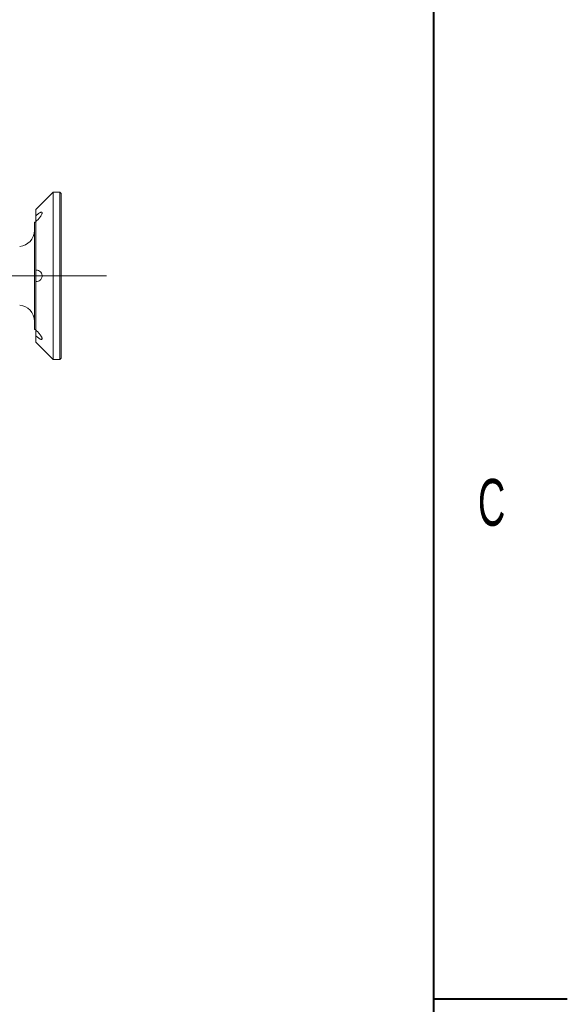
# Model space of a CAD drawing. Header units: millimetres. Extents: x 0 to 8410, y 0 to 5940.
# Tile 178 of 179: x 8001 to 8410, y 3708 to 4444. Entities that reach past the tile are written whole.
import ezdxf

# ---------------------------------------------------------------- set-up
doc = ezdxf.new("R2010")
doc.units = ezdxf.units.MM
doc.header["$LTSCALE"] = 10
doc.linetypes.add('CENTERX2', pattern=[20.32, 12.7, -2.54, 2.54, -2.54])
doc.styles.add('SLDTEXTSTYLE0', font='TXT', dxfattribs={"width": 0.605})

msp = doc.modelspace()

# ---------------------------------------------------------------- linework, layer by layer
at = {"color": 7, "linetype": 'Continuous', "lineweight": 40}
for p, q in [((8310, 5840), (8310, 100)), ((8310, 3712.5), (8410, 3712.5))]:
    msp.add_line(p, q, dxfattribs=at)
at = {"color": 7, "linetype": 'Continuous', "lineweight": 0}
for p, q in [((8025.73, 4315.37), (8012.73, 4302.37)), ((8030.73, 4315.37), (8025.73, 4315.37)), ((8025.73, 4315.37), (8025.73, 4190.37)), ((8031.73, 4314.37), (8030.73, 4315.37)), ((8030.73, 4190.37), (8030.73, 4315.37)), ((8031.73, 4314.37), (8031.73, 4191.37)), ((8012.73, 4302.37), (8012.73, 4297.68)), ((8011.93, 4292.87), (8011.73, 4292.87)), ((8011.73, 4292.87), (8011.73, 4212.87)), ((8012.73, 4297.68), (8012.73, 4293.49)), ((8012.73, 4293.49), (8012.73, 4257.07)), ((8012.73, 4257.07), (8012.73, 4248.68)), ((8012.73, 4248.68), (8012.73, 4212.25)), ((8011.73, 4212.87), (8011.93, 4212.87)), ((8012.73, 4212.25), (8012.73, 4208.06)), ((8012.73, 4208.06), (8012.73, 4203.37)), ((8012.73, 4203.37), (8025.73, 4190.37)), ((8025.73, 4190.37), (8030.73, 4190.37)), ((8030.73, 4190.37), (8031.73, 4191.37))]:
    msp.add_line(p, q, dxfattribs=at)
at = {"color": 8, "linetype": 'Continuous', "lineweight": 0}
for p, q in [((8011.93, 4252.87), (8011.93, 4292.87)), ((8011.93, 4212.87), (8011.93, 4252.87))]:
    msp.add_line(p, q, dxfattribs=at)
at = {"color": 7, "linetype": 'CENTERX2', "lineweight": 0}
msp.add_line((8065.6, 4252.87), (6705.01, 4252.87), dxfattribs=at)
at = {"color": 7, "linetype": 'Continuous', "lineweight": 0}
for centre, radius, start, end in [((8011.93, 4293.67), 0.8, 270, 0), ((7999.73, 4286.75), 12, 275, 0), ((7999.73, 4219), 12, 0, 85), ((8011.93, 4212.07), 0.8, 0, 90)]:
    msp.add_arc(centre, radius, start, end, dxfattribs=at)
for points, knots in [([(8012.73, 4293.49), (8013.4, 4294.06), (8014.57, 4295.06), (8016, 4296.76), (8016.88, 4298.1), (8017.38, 4299.15), (8017.54, 4299.89), (8017.39, 4300.32), (8016.97, 4300.48), (8016.17, 4300.27), (8014.82, 4299.47), (8013.58, 4298.47), (8012.84, 4297.78), (8012.73, 4297.68)], [0, 0, 0, 0, 0.157046, 0.275536, 0.363035, 0.432326, 0.50204, 0.562578, 0.622723, 0.708537, 0.824485, 0.974473, 1, 1, 1, 1]), ([(8012.73, 4248.68), (8013.4, 4248.66), (8014.57, 4248.62), (8016, 4249.44), (8016.88, 4250.49), (8017.38, 4251.66), (8017.54, 4252.86), (8017.39, 4253.99), (8016.97, 4255.08), (8016.17, 4256.15), (8014.82, 4257), (8013.58, 4257.18), (8012.84, 4257.08), (8012.73, 4257.07)], [0, 0, 0, 0, 0.157048, 0.275537, 0.36303, 0.432328, 0.502039, 0.562577, 0.62272, 0.708536, 0.824484, 0.97447, 1, 1, 1, 1]), ([(8012.73, 4208.06), (8013.4, 4207.47), (8014.57, 4206.44), (8016, 4205.56), (8016.88, 4205.26), (8017.38, 4205.38), (8017.54, 4205.83), (8017.39, 4206.54), (8016.97, 4207.47), (8016.17, 4208.75), (8014.82, 4210.4), (8013.58, 4211.58), (8012.84, 4212.17), (8012.73, 4212.25)], [0, 0, 0, 0, 0.157046, 0.275536, 0.363031, 0.432327, 0.502037, 0.562577, 0.622722, 0.708536, 0.824483, 0.974471, 1, 1, 1, 1])]:
    msp.add_open_spline(points, degree=3, knots=knots, dxfattribs=at)

# ---------------------------------------------------------------- texts
at = {"color": 7, "linetype": 'Continuous', "lineweight": 0, "insert": (8343.22, 4101.04), "char_height": 35, "attachment_point": 1, "style": 'SLDTEXTSTYLE0'}
msp.add_mtext('C', dxfattribs=at)

doc.saveas('drawing.dxf')
